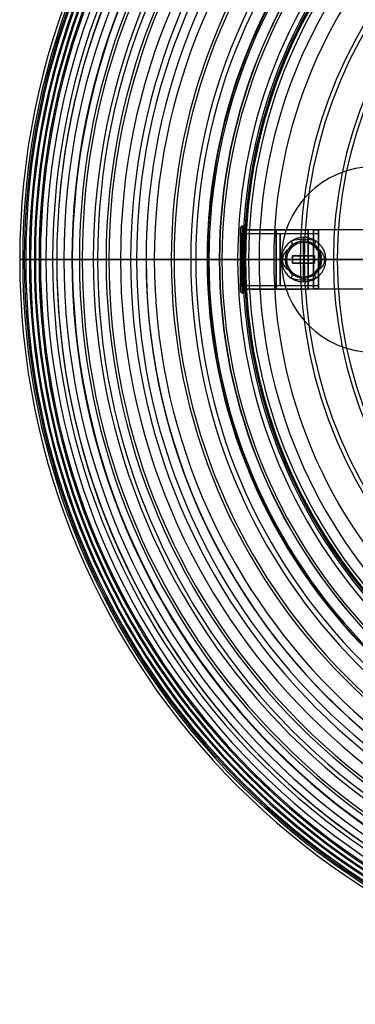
# Model space of a CAD drawing. Header units: millimetres. Extents: x 1243 to 1444, y 1160 to 1364.
# Tile 1 of 239: x 1243 to 1288, y 1162 to 1295. Entities that reach past the tile are written whole.
import ezdxf

# ---------------------------------------------------------------- set-up
doc = ezdxf.new("R2010")
doc.units = ezdxf.units.MM
doc.header["$MEASUREMENT"] = 0
doc.layers.add('Default', color=7, linetype='Continuous', true_color=0x000000)

# ---------------------------------------------------------------- blocks, each defined once
blk = doc.blocks.new('5_5')
at = {"layer": 'Default', "extrusion": (0, 1, 0)}
for centre, radius, start, end in [((-1343.27, 0, 1447.51), 57.98, 180, 0), ((-1343.27, 0, 1447.51), 57.98, 360, 180), ((-1343.27, 0, 1446.27), 57.45, 0, 180), ((-1343.27, 0, 1446.27), 57.45, 180, 0), ((-1343.27, 0, 1445.66), 62.47, 180, 360), ((-1343.27, 0, 1445.66), 62.47, 0, 180), ((-1343.27, 0, 1443.63), 61.9, 0, 180), ((-1343.27, 0, 1443.63), 61.9, 180, 0), ((-1343.27, 0, 1442.46), 66.02, 0, 180), ((-1343.27, 0, 1442.46), 66.02, 180, 0), ((-1343.27, 0, 1440.07), 70.23, 180, 0), ((-1343.27, 0, 1440.8), 66.02, 0, 180), ((-1343.27, 0, 1440.8), 66.02, 180, 0), ((-1343.27, 0, 1437.78), 69.82, 0, 180), ((-1343.27, 0, 1437.78), 69.82, 180, 360), ((-1343.27, 0, 1436.41), 73.36, 180, 0), ((-1343.27, 0, 1436.41), 73.36, 360, 180), ((-1343.27, 0, 1434.59), 73.32, 0, 180), ((-1343.27, 0, 1434.59), 73.32, 180, 0), ((-1343.27, 0, 1433.49), 77.2, 180, 0), ((-1343.27, 0, 1433.49), 77.2, 0, 180), ((-1343.27, 0, 1431.24), 76.52, 0, 180), ((-1343.27, 0, 1431.24), 76.52, 180, 360), ((-1343.27, 0, 1429.43), 79.83, 0, 180), ((-1343.27, 0, 1429.43), 79.83, 180, 0), ((-1343.27, 0, 1427.75), 79.45, 360, 180), ((-1343.27, 0, 1427.75), 79.45, 180, 360), ((-1343.27, 0, 1426.05), 83.22, 180, 0), ((-1343.27, 0, 1426.05), 83.22, 0, 180), ((-1343.27, 0, 1426.05), 83.22, 180, 0), ((-1343.27, 0, 1424.12), 82.11, 0, 180), ((-1343.27, 0, 1424.12), 82.11, 180, 0), ((-1343.27, 0, 1421.67), 85.31, 180, 0), ((-1343.27, 0, 1421.67), 85.31, 0, 180), ((-1343.27, 0, 1420.38), 84.51, 0, 180), ((-1343.27, 0, 1420.38), 84.51, 180, 0), ((-1343.27, 0, 1417.92), 88.23, 360, 180), ((-1343.27, 0, 1417.92), 88.23, 180, 360), ((-1343.27, 0, 1417.92), 88.23, 180, 360), ((-1343.27, 0, 1417.92), 88.23, 0, 180), ((-1343.27, 0, 1416.53), 86.67, 0, 180), ((-1343.27, 0, 1416.53), 86.67, 180, 0), ((-1343.27, 0, 1413.32), 89.76, 0, 180), ((-1343.27, 0, 1413.32), 89.76, 180, 0), ((-1343.27, 0, 1412.6), 88.61, 0, 180), ((-1343.27, 0, 1412.6), 88.61, 180, 0), ((-1343.27, 0, 1409.3), 92.21, 180, 0), ((-1343.27, 0, 1409.3), 92.21, 0, 180), ((-1343.27, 0, 1408.58), 90.33, 0, 180), ((-1343.27, 0, 1408.58), 90.33, 180, 0), ((-1343.27, 0, 1404.59), 93.23, 180, 0), ((-1343.27, 0, 1404.59), 93.23, 0, 180), ((-1343.27, 0, 1404.5), 91.84, 0, 180), ((-1343.27, 0, 1404.5), 91.84, 180, 0), ((-1343.27, 0, 1400.4), 95.26, 0, 131.8139), ((-1343.27, 0, 1400.4), 95.26, 180, 355.4243), ((-1343.27, 0, 1400.4), 95.26, 5.0071, 180), ((-1343.27, 0, 1400.38), 93.16, 0, 180), ((-1343.27, 0, 1400.38), 93.16, 180, 0), ((-1343.27, 0, 1396.22), 94.29, 0, 180), ((-1343.27, 0, 1396.22), 94.29, 180, 0), ((-1343.27, 0, 1395.66), 95.82, 0, 180), ((-1343.27, 0, 1395.66), 95.82, 180, 0), ((-1343.27, 0, 1392.04), 95.26, 0, 180), ((-1343.27, 0, 1392.04), 95.26, 180, 360), ((-1343.27, 0, 1391.35), 97.46, 0, 180), ((-1343.27, 0, 1391.35), 97.46, 180, 0), ((-1343.27, 0, 1386.64), 97.64, 180, 0), ((-1343.27, 0, 1386.64), 97.64, 0, 180), ((-1343.27, 0, 1383.68), 96.73, 0, 180), ((-1343.27, 0, 1383.68), 96.73, 180, 360), ((-1343.27, 0, 1382.27), 98.95, 0, 180), ((-1343.27, 0, 1382.27), 98.95, 180, 360), ((-1343.27, 0, 1382.27), 98.95, 180, 0), ((-1343.27, 0, 1382.27), 98.95, 0, 180), ((-1343.27, 0, 1377.62), 98.8, 0, 180), ((-1343.27, 0, 1377.62), 98.8, 180, 0), ((-1343.27, 0, 1375.42), 97.65, 0, 180), ((-1343.27, 0, 1375.42), 97.65, 180, 0), ((-1343.27, 0, 1373.21), 99.85, 0, 180), ((-1343.27, 0, 1373.21), 99.85, 180, 360), ((-1343.27, 0, 1368.64), 99.44, 180, 0), ((-1343.27, 0, 1368.64), 99.44, 0, 180), ((-1343.27, 0, 1367.38), 98.14, 0, 180), ((-1343.27, 0, 1367.38), 98.14, 180, 0), ((-1343.27, 0, 1359.68), 99.63, 0, 180), ((-1343.27, 0, 1359.68), 99.63, 180, 0), ((-1343.27, 0, 1359.68), 98.28, 360, 180), ((-1343.27, 0, 1359.68), 98.28, 180, 0), ((-1343.27, 0, 1355.18), 100.25, 0, 180), ((-1343.27, 0, 1355.18), 100.25, 180, 0), ((-1343.27, 0, 1350.72), 99.44, 180, 360), ((-1343.27, 0, 1350.72), 99.44, 0, 180), ((-1343.27, 0, 1351.98), 98.14, 0, 180), ((-1343.27, 0, 1351.98), 98.14, 180, 0), ((-1343.27, 0, 1346.16), 99.85, 360, 180), ((-1343.27, 0, 1346.16), 99.85, 180, 360), ((-1343.27, 0, 1346.16), 99.85, 360, 180), ((-1343.27, 0, 1343.94), 97.65, 0, 180), ((-1343.27, 0, 1343.94), 97.65, 180, 360), ((-1343.27, 0, 1341.74), 98.8, 0, 180), ((-1343.27, 0, 1341.74), 98.8, 180, 0), ((-1343.27, 0, 1337.1), 98.95, 180, 0), ((-1343.27, 0, 1337.1), 98.95, 0, 180), ((-1343.27, 0, 1335.69), 96.73, 0, 180), ((-1343.27, 0, 1335.69), 96.73, 180, 0), ((-1343.27, 0, 1332.72), 97.64, 180, 0), ((-1343.27, 0, 1332.72), 97.64, 0, 180), ((-1343.27, 0, 1328.01), 97.46, 180, 360), ((-1343.27, 0, 1328.01), 97.46, 0, 180), ((-1343.27, 0, 1327.33), 95.26, 0, 180), ((-1343.27, 0, 1327.33), 95.26, 180, 0), ((-1343.27, 0, 1323.71), 95.82, 0, 180), ((-1343.27, 0, 1323.71), 95.82, 180, 0), ((-1343.27, 0, 1323.15), 94.29, 0, 180), ((-1343.27, 0, 1323.15), 94.29, 180, 0), ((-1343.27, 0, 1318.97), 95.26, 0, 180), ((-1343.27, 0, 1318.97), 95.26, 180, 0), ((-1343.27, 0, 1318.99), 93.16, 0, 180), ((-1343.27, 0, 1318.99), 93.16, 180, 0), ((-1343.27, 0, 1314.77), 93.23, 180, 360), ((-1343.27, 0, 1314.77), 93.23, 0, 180), ((-1343.27, 0, 1314.86), 91.84, 0, 180), ((-1343.27, 0, 1314.86), 91.84, 180, 0), ((-1343.27, 0, 1310.06), 92.21, 0, 180), ((-1343.27, 0, 1310.06), 92.21, 180, 0), ((-1343.27, 0, 1310.78), 90.33, 360, 180), ((-1343.27, 0, 1310.78), 90.33, 180, 0), ((-1343.27, 0, 1306.04), 89.76, 0, 180), ((-1343.27, 0, 1306.04), 89.76, 180, 0), ((-1343.27, 0, 1306.77), 88.61, 0, 180), ((-1343.27, 0, 1306.77), 88.61, 180, 360), ((-1343.27, 0, 1302.83), 86.67, 0, 180), ((-1343.27, 0, 1302.83), 86.67, 180, 0), ((-1343.27, 0, 1301.44), 88.23, 180, 360), ((-1343.27, 0, 1301.44), 88.23, 360, 180), ((-1343.27, 0, 1301.44), 88.23, 0, 180), ((-1343.27, 0, 1301.44), 88.23, 180, 0), ((-1343.27, 0, 1297.7), 85.31, 180, 360), ((-1343.27, 0, 1297.7), 85.31, 0, 180), ((-1343.27, 0, 1298.98), 84.51, 0, 180), ((-1343.27, 0, 1298.98), 84.51, 180, 0), ((-1343.27, 0, 1295.24), 82.11, 0, 180), ((-1343.27, 0, 1295.24), 82.11, 180, 360), ((-1343.27, 0, 1293.31), 83.22, 180, 0), ((-1343.27, 0, 1293.31), 83.22, 0, 54.7944), ((-1343.27, 0, 1293.31), 83.22, 2.9312, 180), ((-1343.27, 0, 1291.62), 79.45, 0, 180), ((-1343.27, 0, 1291.62), 79.45, 180, 360), ((-1343.27, 0, 1289.93), 79.83, 0, 180), ((-1343.27, 0, 1289.93), 79.83, 180, 0), ((-1343.27, 0, 1288.12), 76.52, 0, 180), ((-1343.27, 0, 1288.12), 76.52, 180, 0), ((-1343.27, 0, 1284.77), 73.32, 0, 180), ((-1343.27, 0, 1284.77), 73.32, 180, 0), ((-1343.27, 0, 1282.95), 73.36, 180, 0), ((-1343.27, 0, 1282.95), 73.36, 360, 180), ((-1343.27, 0, 1281.58), 69.82, 0, 180), ((-1343.27, 0, 1281.58), 69.82, 180, 0), ((-1343.27, 0, 1278.57), 66.02, 0, 180), ((-1343.27, 0, 1278.57), 66.02, 180, 0), ((-1343.27, 0, 1276.9), 66.02, 0, 180), ((-1343.27, 0, 1276.9), 66.02, 180, 0), ((-1343.27, 0, 1275.73), 61.9, 360, 180), ((-1343.27, 0, 1275.73), 61.9, 180, 0), ((-1343.27, 0, 1273.7), 62.47, 0, 180), ((-1343.27, 0, 1273.7), 62.47, 360, 180), ((-1343.27, 0, 1273.7), 62.47, 180, 0), ((-1343.27, 0, 1273.09), 57.45, 0, 180), ((-1343.27, 0, 1273.09), 57.45, 180, 0), ((-1343.27, 0, 1271.85), 57.98, 180, 0), ((-1343.27, 0, 1271.85), 57.98, 0, 180)]:
    blk.add_arc(centre, radius, start, end, dxfattribs=at)
at = {"layer": 'Default', "extrusion": (-1.81988e-15, 1, 7.27954e-15)}
blk.add_arc((-1343.27, 0, 1445.66), 62.47, 0, 180, dxfattribs=at)
at = {"layer": 'Default', "extrusion": (-1.81988e-15, 1, 3.63977e-15)}
blk.add_arc((-1343.27, 0, 1445.66), 62.47, 180, 0, dxfattribs=at)
at = {"layer": 'Default', "extrusion": (-2.00875e-42, 1, 5.3256e-27)}
blk.add_arc((-1343.27, 0, 1440.07), 70.23, 180, 0, dxfattribs=at)
at = {"layer": 'Default', "extrusion": (-4.71643e-30, 1, 9.71226e-15)}
blk.add_arc((-1343.27, 0, 1440.07), 70.23, 0, 180, dxfattribs=at)
at = {"layer": 'Default', "extrusion": (-1.47261e-15, 1, 8.83563e-15)}
blk.add_arc((-1343.27, 0, 1433.49), 77.2, 360, 180, dxfattribs=at)
at = {"layer": 'Default', "extrusion": (-2.94521e-15, 1, -1.17808e-14)}
blk.add_arc((-1343.27, 0, 1433.49), 77.2, 180, 360, dxfattribs=at)
at = {"layer": 'Default', "extrusion": (-2.77598e-43, 1, 6.11406e-28)}
blk.add_arc((-1343.27, 0, 1426.05), 83.22, 180, 360, dxfattribs=at)
at = {"layer": 'Default', "extrusion": (4.96178e-30, 1, -1.09283e-14)}
blk.add_arc((-1343.27, 0, 1426.05), 83.22, 0, 180, dxfattribs=at)
at = {"layer": 'Default', "extrusion": (1.28858e-15, 1, 9.12566e-29)}
blk.add_arc((-1343.27, 0, 1417.92), 88.23, 0, 180, dxfattribs=at)
at = {"layer": 'Default', "extrusion": (-1.28858e-15, 1, 2.57717e-15)}
for centre, end in [((-1343.27, 0, 1417.92), 360), ((-1343.27, 0, 1301.44), 0)]:
    blk.add_arc(centre, 88.23, 180, end, dxfattribs=at)
at = {"layer": 'Default', "extrusion": (-2.46574e-15, 1, 4.93148e-15)}
blk.add_arc((-1343.27, 0, 1409.3), 92.21, 180, 360, dxfattribs=at)
at = {"layer": 'Default', "extrusion": (2.72962e-30, 1, -9.86295e-15)}
blk.add_arc((-1343.27, 0, 1409.3), 92.21, 0, 180, dxfattribs=at)
at = {"layer": 'Default', "extrusion": (-1.66372e-12, 1, -1.19349e-14)}
blk.add_arc((-1343.27, 0, 1400.4), 95.26, 0, 180, dxfattribs=at)
at = {"layer": 'Default', "extrusion": (-1.66492e-12, 1, 9.54792e-15)}
blk.add_arc((-1343.27, 0, 1400.4), 95.26, 180, 360, dxfattribs=at)
at = {"layer": 'Default', "extrusion": (-4.19928e-13, 1, -9.33173e-15)}
blk.add_arc((-1343.27, 0, 1391.35), 97.46, 180, 0, dxfattribs=at)
at = {"layer": 'Default', "extrusion": (-4.17595e-13, 1, 2.33293e-15)}
blk.add_arc((-1343.27, 0, 1391.35), 97.46, 0, 180, dxfattribs=at)
at = {"layer": 'Default', "extrusion": (1.67516e-30, 1, 9.191e-15)}
blk.add_arc((-1343.27, 0, 1382.27), 98.95, 0, 180, dxfattribs=at)
at = {"layer": 'Default', "extrusion": (2.29775e-15, 1, -6.89325e-15)}
blk.add_arc((-1343.27, 0, 1382.27), 98.95, 180, 0, dxfattribs=at)
at = {"layer": 'Default', "extrusion": (-1.29636e-30, 1, -9.10861e-15)}
blk.add_arc((-1343.27, 0, 1373.21), 99.85, 180, 0, dxfattribs=at)
at = {"layer": 'Default', "extrusion": (9.72268e-31, 1, 6.83146e-15)}
blk.add_arc((-1343.27, 0, 1373.21), 99.85, 0, 180, dxfattribs=at)
at = {"layer": 'Default', "extrusion": (2.59579e-43, 1, -3.76125e-28)}
blk.add_arc((-1343.27, 0, 1364.18), 100.25, 0, 180, dxfattribs=at)
at = {"layer": 'Default', "extrusion": (-2.26801e-15, 1, 4.53602e-15)}
blk.add_arc((-1343.27, 0, 1364.18), 100.25, 180, 360, dxfattribs=at)
at = {"layer": 'Default', "extrusion": (-1.03766e-43, 1, 2.4414e-28)}
blk.add_arc((-1343.27, 0, 1355.18), 100.25, 180, 360, dxfattribs=at)
at = {"layer": 'Default', "extrusion": (2.26801e-15, 1, 1.134e-14)}
blk.add_arc((-1343.27, 0, 1355.18), 100.25, 0, 180, dxfattribs=at)
at = {"layer": 'Default', "extrusion": (2.7331e-43, 1, -2.29181e-28)}
blk.add_arc((-1343.27, 0, 1346.16), 99.85, 360, 180, dxfattribs=at)
at = {"layer": 'Default', "extrusion": (-3.41573e-15, 1, -9.10861e-15)}
blk.add_arc((-1343.27, 0, 1346.16), 99.85, 180, 360, dxfattribs=at)
at = {"layer": 'Default', "extrusion": (1.14887e-15, 1, -2.29775e-15)}
for start, end in [(180, 0), (0, 180)]:
    blk.add_arc((-1343.27, 0, 1337.1), 98.95, start, end, dxfattribs=at)
at = {"layer": 'Default', "extrusion": (2.33293e-15, 1, 9.33173e-15)}
blk.add_arc((-1343.27, 0, 1328.01), 97.46, 0, 180, dxfattribs=at)
at = {"layer": 'Default', "extrusion": (2.33293e-15, 1, 6.9988e-15)}
blk.add_arc((-1343.27, 0, 1328.01), 97.46, 180, 0, dxfattribs=at)
at = {"layer": 'Default', "extrusion": (-5.80036e-13, 1, -4.77396e-15)}
blk.add_arc((-1343.27, 0, 1318.97), 95.26, 180, 0, dxfattribs=at)
at = {"layer": 'Default', "extrusion": (-5.80036e-13, 1, -7.16094e-15)}
blk.add_arc((-1343.27, 0, 1318.97), 95.26, 0, 180, dxfattribs=at)
at = {"layer": 'Default', "extrusion": (2.91694e-30, 1, -4.93148e-15)}
blk.add_arc((-1343.27, 0, 1310.06), 92.21, 360, 180, dxfattribs=at)
at = {"layer": 'Default', "extrusion": (1.45847e-30, 1, -2.46574e-15)}
blk.add_arc((-1343.27, 0, 1310.06), 92.21, 180, 360, dxfattribs=at)
at = {"layer": 'Default', "extrusion": (-1.28858e-15, 1, 0)}
blk.add_arc((-1343.27, 0, 1301.44), 88.23, 0, 180, dxfattribs=at)
at = {"layer": 'Default', "extrusion": (-1.92611e-12, 1, 1.36603e-14)}
blk.add_arc((-1343.27, 0, 1293.31), 83.22, 0, 180, dxfattribs=at)
at = {"layer": 'Default', "extrusion": (-1.93021e-12, 1, 2.27873e-27)}
blk.add_arc((-1343.27, 0, 1293.31), 83.22, 180, 0, dxfattribs=at)
at = {"layer": 'Default', "extrusion": (4.41782e-15, 1, -2.94521e-15)}
blk.add_arc((-1343.27, 0, 1285.87), 77.2, 180, 0, dxfattribs=at)
at = {"layer": 'Default', "extrusion": (-4.56396e-44, 1, -2.55356e-27)}
blk.add_arc((-1343.27, 0, 1285.87), 77.2, 0, 180, dxfattribs=at)
at = {"layer": 'Default', "extrusion": (-1.48598e-12, 1, -3.23742e-15)}
blk.add_arc((-1343.27, 0, 1279.29), 70.23, 360, 180, dxfattribs=at)
at = {"layer": 'Default', "extrusion": (-1.48921e-12, 1, 3.23742e-15)}
blk.add_arc((-1343.27, 0, 1279.29), 70.23, 180, 360, dxfattribs=at)
at = {"layer": 'Default', "extrusion": (1.81988e-15, 1, 3.63977e-15)}
blk.add_arc((-1343.27, 0, 1273.7), 62.47, 180, 0, dxfattribs=at)
at = {"layer": 'Default', "extrusion": (1.81988e-15, 1, -7.27954e-15)}
blk.add_arc((-1343.27, 0, 1273.7), 62.47, 0, 180, dxfattribs=at)
at = {"layer": 'Default'}
for points, knots in [([(1294.16, 1269.12), (1292.97, 1269.61), (1290.14, 1270.85), (1285.85, 1273.01), (1281.38, 1275.65), (1277.25, 1278.49), (1273.44, 1281.52), (1269.93, 1284.71), (1266.72, 1288.07), (1263.79, 1291.57), (1261.13, 1295.2), (1258.72, 1298.95), (1256.56, 1302.8), (1254.62, 1306.74), (1252.91, 1310.76), (1251.4, 1314.84), (1250.08, 1318.97), (1248.95, 1323.13), (1247.67, 1328.68), (1246.46, 1335.62), (1245.55, 1343.85), (1245.08, 1351.86), (1244.94, 1359.68), (1245.08, 1367.5), (1245.55, 1375.51), (1246.46, 1383.75), (1247.67, 1390.68), (1248.95, 1396.23), (1250.08, 1400.39), (1251.4, 1404.52), (1252.91, 1408.6), (1254.62, 1412.62), (1256.56, 1416.56), (1258.72, 1420.41), (1261.13, 1424.16), (1263.79, 1427.79), (1266.72, 1431.29), (1269.93, 1434.65), (1273.44, 1437.85), (1277.25, 1440.87), (1281.38, 1443.71), (1285.85, 1446.35), (1290.14, 1448.52), (1292.97, 1449.75), (1294.16, 1450.24)], [-1, -1, -1, -1, -0.982484, -0.958058, -0.934557, -0.91185, -0.889813, -0.86833, -0.847296, -0.826618, -0.806216, -0.786021, -0.765984, -0.746067, -0.726242, -0.706497, -0.686829, -0.667249, -0.647771, -0.609241, -0.571512, -0.534955, -0.500003, -0.465051, -0.428494, -0.390766, -0.352235, -0.332757, -0.313177, -0.29351, -0.273764, -0.25394, -0.234022, -0.213985, -0.193791, -0.173388, -0.15271, -0.131676, -0.110193, -0.088156, -0.065449, -0.041948, -0.017523, 0, 0, 0, 0]), ([(1280.8, 1445.66), (1282.35, 1446.11), (1285.34, 1447.33), (1287.97, 1449.19), (1289.16, 1450.24)], [0, 0, 0, 0, 0.505793, 1, 1, 1, 1]), ([(1280.8, 1445.66), (1279.73, 1444.48), (1277.33, 1442.31), (1274.51, 1440.71), (1273.03, 1440.07)], [0, 0, 0, 0, 0.496599, 1, 1, 1, 1]), ([(1266.06, 1433.49), (1267.44, 1434.33), (1270.02, 1436.28), (1272.12, 1438.75), (1273.03, 1440.07)], [0, 0, 0, 0, 0.500451, 1, 1, 1, 1]), ([(1266.06, 1433.49), (1265.34, 1432.05), (1263.59, 1429.33), (1261.28, 1427.05), (1260.04, 1426.05)], [0, 0, 0, 0, 0.502626, 1, 1, 1, 1]), ([(1255.04, 1417.92), (1256.14, 1419.06), (1258.13, 1421.6), (1259.51, 1424.52), (1260.04, 1426.05)], [0, 0, 0, 0, 0.494641, 1, 1, 1, 1]), ([(1255.04, 1417.92), (1254.7, 1416.34), (1253.7, 1413.28), (1252.01, 1410.54), (1251.05, 1409.3)], [0, 0, 0, 0, 0.507381, 1, 1, 1, 1]), ([(1248.01, 1400.4), (1248.84, 1401.71), (1250.23, 1404.58), (1250.9, 1407.7), (1251.05, 1409.3)], [0, 0, 0, 0, 0.491527, 1, 1, 1, 1]), ([(1248.01, 1400.4), (1248.02, 1398.8), (1247.66, 1395.66), (1246.52, 1392.71), (1245.8, 1391.35)], [0, 0, 0, 0, 0.508564, 1, 1, 1, 1]), ([(1244.31, 1382.27), (1244.93, 1383.66), (1245.84, 1386.65), (1245.94, 1389.78), (1245.8, 1391.35)], [0, 0, 0, 0, 0.492318, 1, 1, 1, 1]), ([(1244.31, 1382.27), (1244.56, 1380.74), (1244.68, 1377.64), (1243.95, 1374.62), (1243.42, 1373.21)], [0, 0, 0, 0, 0.505901, 1, 1, 1, 1]), ([(1243.01, 1364.18), (1243.48, 1365.62), (1244.05, 1368.65), (1243.75, 1371.71), (1243.42, 1373.21)], [0, 0, 0, 0, 0.496692, 1, 1, 1, 1]), ([(1243.42, 1346.16), (1243.75, 1347.65), (1244.05, 1350.71), (1243.48, 1353.74), (1243.01, 1355.18)], [0, 0, 0, 0, 0.503308, 1, 1, 1, 1]), ([(1243.42, 1346.16), (1243.95, 1344.74), (1244.68, 1341.72), (1244.56, 1338.62), (1244.31, 1337.1)], [0, 0, 0, 0, 0.494099, 1, 1, 1, 1]), ([(1245.8, 1328.01), (1245.94, 1329.58), (1245.84, 1332.71), (1244.93, 1335.7), (1244.31, 1337.1)], [0, 0, 0, 0, 0.507682, 1, 1, 1, 1]), ([(1245.8, 1328.01), (1246.52, 1326.65), (1247.66, 1323.7), (1248.02, 1320.56), (1248.01, 1318.97)], [0, 0, 0, 0, 0.491436, 1, 1, 1, 1]), ([(1251.05, 1310.06), (1250.9, 1311.66), (1250.23, 1314.78), (1248.84, 1317.65), (1248.01, 1318.97)], [0, 0, 0, 0, 0.508472, 1, 1, 1, 1]), ([(1251.05, 1310.06), (1252.01, 1308.82), (1253.7, 1306.08), (1254.7, 1303.02), (1255.04, 1301.44)], [0, 0, 0, 0, 0.492619, 1, 1, 1, 1]), ([(1260.04, 1293.31), (1259.51, 1294.84), (1258.13, 1297.76), (1256.14, 1300.3), (1255.04, 1301.44)], [0, 0, 0, 0, 0.505359, 1, 1, 1, 1]), ([(1260.04, 1293.31), (1261.28, 1292.31), (1263.59, 1290.03), (1265.34, 1287.31), (1266.06, 1285.87)], [0, 0, 0, 0, 0.497374, 1, 1, 1, 1]), ([(1273.03, 1279.29), (1272.12, 1280.61), (1270.02, 1283.08), (1267.44, 1285.03), (1266.06, 1285.87)], [0, 0, 0, 0, 0.499549, 1, 1, 1, 1]), ([(1273.03, 1279.29), (1274.51, 1278.65), (1277.33, 1277.06), (1279.73, 1274.88), (1280.8, 1273.7)], [0, 0, 0, 0, 0.503401, 1, 1, 1, 1]), ([(1289.16, 1269.12), (1287.97, 1270.17), (1285.34, 1272.03), (1282.35, 1273.25), (1280.8, 1273.7)], [0, 0, 0, 0, 0.494207, 1, 1, 1, 1])]:
    blk.add_open_spline(points, degree=3, knots=knots, dxfattribs=at)
blk.add_open_spline([(1243.01, 1364.18), (1243.42, 1362.72), (1243.86, 1359.68), (1243.42, 1356.64), (1243.01, 1355.18)], degree=3, dxfattribs=at)
blk = doc.blocks.new('5_12')
at = {"layer": 'Default'}
for p, q in [((195.7, 1073.66), (195.7, 1074.16)), ((196.2, 1073.91), (196.2, 1074.16)), ((204.83, 1073.91, 0), (196.2, 1073.91)), ((206.2, 1073.81, 0), (204.83, 1073.91, 0)), ((206.2, 1073.81), (204.83, 1073.91)), ((206.2, 1073.41), (206.2, 1073.81)), ((195.95, 1073.41), (206.2, 1073.41)), ((195.7, 1069.91, -4.25), (195.7, 1069.91, -3.75)), ((195.7, 1069.91, 3.75), (195.7, 1069.91, 4.25)), ((195.95, 1069.91, -3.5), (206.2, 1069.91, -3.5)), ((195.95, 1069.91, 3.5), (206.2, 1069.91, 3.5)), ((196.2, 1069.91, 4), (204.83, 1069.91, 4)), ((196.2, 1069.91, 4.25), (196.2, 1069.91, 4)), ((196.2, 1069.91, -4), (196.2, 1069.91, -4.25)), ((196.2, 1069.91, -4), (204.83, 1069.91, -4)), ((206.2, 1069.91, 3.9), (204.83, 1069.91, 4)), ((206.2, 1069.91, -3.9), (204.83, 1069.91, -4)), ((206.2, 1069.91, 3.9), (206.2, 1069.91, 3.5)), ((206.2, 1069.91, -3.5), (206.2, 1069.91, -3.9)), ((195.7, 1065.66), (195.7, 1066.16)), ((206.2, 1066.41, 0), (195.95, 1066.41, 0)), ((195.95, 1066.41), (206.2, 1066.41)), ((196.2, 1065.91, 0), (204.83, 1065.91, 0)), ((196.2, 1065.66), (196.2, 1065.91)), ((196.2, 1065.91), (204.83, 1065.91)), ((204.83, 1065.91, 0), (206.2, 1066.02)), ((206.2, 1066.02), (206.2, 1066.41))]:
    blk.add_line(p, q, dxfattribs=at)
for centre, start, end in [((195.95, 1074.16), 90, 180), ((195.95, 1073.66), 180, 225), ((195.95, 1074.16), 0, 90), ((195.95, 1073.66), 225, 270), ((195.95, 1066.16), 135, 180), ((195.95, 1066.16), 90, 135), ((195.95, 1065.66), 180, 270), ((195.95, 1065.66), 270, 0)]:
    blk.add_arc(centre, 0.25, start, end, dxfattribs=at)
at = {"layer": 'Default', "extrusion": (1, 0, 0)}
for centre, radius, start, end in [((1069.91, 0, 195.7), 4.25, 270, 90), ((1069.91, 0, 195.7), 3.75, 270, 90), ((1069.91, 0, 195.95), 4.5, 270, 90), ((1069.91, 0, 196.2), 4.25, 270, 90), ((1069.91, 0, 196.2), 4, 360, 90), ((1069.91, 0, 196.2), 4, 270, 360), ((1069.91, 0, 200.52), 4, 0, 180), ((1069.91, 0, 200.52), 4, 180, 0), ((1069.91, 0, 205.52), 3.95, 0, 180), ((1069.91, 0, 205.52), 3.95, 180, 0), ((1069.91, 0, 195.77), 3.57, 270, 90), ((1069.91, 0, 195.95), 3.5, 270, 0), ((1069.91, 0, 195.95), 3.5, 0, 90), ((1069.91, 0, 201.07), 3.5, 180, 0), ((1069.91, 0, 201.07), 3.5, 0, 180), ((1069.91, 0, 195.7), 4.25, 90, 270), ((1069.91, 0, 195.7), 3.75, 90, 270), ((1069.91, 0, 195.77), 3.57, 90, 270), ((1069.91, 0, 195.95), 4.5, 90, 270), ((1069.91, 0, 195.95), 3.5, 180, 270), ((1069.91, 0, 195.95), 3.5, 90, 180), ((1069.91, 0, 196.2), 4.25, 90, 270)]:
    blk.add_arc(centre, radius, start, end, dxfattribs=at)
at = {"layer": 'Default', "extrusion": (1, -1.42109e-14, -2.84217e-14)}
blk.add_arc((1069.91, 0, 204.83), 4, 0, 90, dxfattribs=at)
at = {"layer": 'Default', "extrusion": (1, -1.42109e-14, 2.13163e-14)}
blk.add_arc((1069.91, 0, 204.83), 4, 270, 0, dxfattribs=at)
at = {"layer": 'Default', "extrusion": (1, 2.67591e-08, 1.33795e-07)}
blk.add_arc((1069.91, 0, 206.2), 3.9, 0, 90, dxfattribs=at)
at = {"layer": 'Default', "extrusion": (1, 3.2482e-14, -4.87229e-14)}
blk.add_arc((1069.91, 0, 206.2), 3.5, 270, 360, dxfattribs=at)
at = {"layer": 'Default', "extrusion": (1, 3.2482e-14, 4.87229e-14)}
blk.add_arc((1069.91, 0, 206.2), 3.5, 360, 90, dxfattribs=at)
at = {"layer": 'Default', "extrusion": (0, 1, 0)}
for centre, start, end in [((-195.95, 4.25, 1069.91), 0, 90), ((-195.95, -4.25, 1069.91), 270, 0), ((-195.95, 3.75, 1069.91), 315, 0), ((-195.95, -3.75, 1069.91), 0, 45), ((-195.95, 4.25, 1069.91), 0, 90), ((-195.95, -4.25, 1069.91), 270, 0), ((-195.95, 3.75, 1069.91), 270, 315), ((-195.95, -3.75, 1069.91), 45, 90), ((-195.95, 4.25, 1069.91), 90, 180), ((-195.95, -4.25, 1069.91), 180, 270)]:
    blk.add_arc(centre, 0.25, start, end, dxfattribs=at)
at = {"layer": 'Default', "extrusion": (1, -1.14041e-22, -7.10543e-15)}
blk.add_arc((1069.91, 0, 204.83), 4, 90, 180, dxfattribs=at)
at = {"layer": 'Default', "extrusion": (1, 1.14041e-22, 7.10543e-15)}
blk.add_arc((1069.91, 0, 204.83), 4, 180, 270, dxfattribs=at)
at = {"layer": 'Default'}
for points, weights, knots in [([(206.2, 1069.91, -3.9), (206.2, 1071.53, -3.9), (206.2, 1072.67, -2.76), (206.2, 1073.81, -1.61), (206.2, 1073.81, 0)], [1, 0.923879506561, 1, 0.923879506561, 1], [0, 0, 0, 3.060527, 3.060527, 6.121055, 6.121055, 6.121055]), ([(196.2, 1069.91, -4), (196.2, 1068.26, -4), (196.2, 1067.08, -2.83), (196.2, 1065.91, -1.66), (196.2, 1065.91, 0)], [1, 0.923879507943, 1, 0.923879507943, 1], [0, 0, 0, 3.141593, 3.141593, 6.283186, 6.283186, 6.283186]), ([(206.2, 1069.91, -3.5), (206.2, 1068.46, -3.5), (206.2, 1067.44, -2.47), (206.2, 1066.41, -1.45), (206.2, 1066.41, 0)], [1, 0.923879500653, 1, 0.923879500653, 1], [0, 0, 0, 2.748894, 2.748894, 5.497788, 5.497788, 5.497788])]:
    blk.add_rational_spline(points, weights, degree=2, knots=knots, dxfattribs=at)
for points, weights in [([(196.2, 1069.91, 4), (196.2, 1065.91, 4), (196.2, 1065.91, 0)], [1, 0.707106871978, 1]), ([(206.2, 1066.02), (206.2, 1066.02, -3.9), (206.2, 1069.91, -3.9)], [1, 0.707106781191, 1]), ([(206.2, 1069.91, 3.9), (206.2, 1066.02, 3.9), (206.2, 1066.02)], [1, 0.707106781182, 1]), ([(206.2, 1066.41, 0), (206.2, 1066.41, 3.5), (206.2, 1069.91, 3.5)], [1, 0.707106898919, 1])]:
    blk.add_rational_spline(points, weights, degree=2, dxfattribs=at)
blk = doc.blocks.new('5_13')
at = {"layer": 'Default'}
for p, q in [((1278.27, 1071.79), (1278.97, 1072.29)), ((1278.97, 1071.29), (1278.27, 1071.79)), ((1278.27, 1070.79), (1278.97, 1071.29)), ((1278.97, 1072.29), (1283.57, 1072.29)), ((1281.27, 1072.29, -2.3), (1281.27, 1071.79, -3)), ((1281.27, 1072.29, -2.3), (1281.27, 1072.29, 2.3)), ((1281.27, 1072.29, 2.3), (1281.27, 1071.79, 3)), ((1281.27, 1071.29, -2.3), (1281.27, 1071.79, -3)), ((1281.27, 1071.29, 2.3), (1281.27, 1071.79, 3)), ((1281.27, 1071.29, -2.3), (1281.27, 1070.79, -3)), ((1281.27, 1071.29, 2.3), (1281.27, 1070.79, 3)), ((1283.57, 1072.29), (1284.27, 1071.79)), ((1284.27, 1071.79), (1283.57, 1071.29)), ((1283.57, 1071.29), (1284.27, 1070.79)), ((1278.97, 1070.29), (1278.27, 1070.79)), ((1278.27, 1069.79), (1278.97, 1070.29)), ((1278.97, 1069.29), (1278.27, 1069.79)), ((1281.27, 1070.29, -2.3), (1281.27, 1070.79, -3)), ((1281.27, 1070.29, 2.3), (1281.27, 1070.79, 3)), ((1281.27, 1070.29, -2.3), (1281.27, 1069.79, -3)), ((1281.27, 1070.29, 2.3), (1281.27, 1069.79, 3)), ((1281.27, 1069.29, -2.3), (1281.27, 1069.79, -3)), ((1281.27, 1069.29, 2.3), (1281.27, 1069.79, 3)), ((1284.27, 1070.79), (1283.57, 1070.29)), ((1283.57, 1070.29), (1284.27, 1069.79)), ((1284.27, 1069.79), (1283.57, 1069.29)), ((1278.27, 1068.79), (1278.97, 1069.29)), ((1278.97, 1068.29), (1278.27, 1068.79)), ((1279.77, 1066.29), (1279.77, 1068.48)), ((1279.77, 1068.48), (1282.76, 1068.48)), ((1281.27, 1069.29, -2.3), (1281.27, 1068.79, -3)), ((1281.27, 1069.29, 2.3), (1281.27, 1068.79, 3)), ((1281.27, 1068.29, -2.3), (1281.27, 1068.79, -3)), ((1281.27, 1068.29, 2.3), (1281.27, 1068.79, 3)), ((1281.27, 1066.29, 0.5), (1281.27, 1068.48, 0.5)), ((1281.27, 1068.48, -0.5), (1281.27, 1068.48, 0.5)), ((1281.27, 1066.29, -0.5), (1281.27, 1068.48, -0.5)), ((1282.76, 1066.29), (1282.76, 1068.48)), ((1283.57, 1069.29), (1284.27, 1068.79)), ((1284.27, 1068.79), (1283.57, 1068.29)), ((1278.27, 1067.79), (1278.97, 1068.29)), ((1278.97, 1067.29), (1278.27, 1067.79)), ((1278.27, 1066.79), (1278.97, 1067.29)), ((1279.77, 1067.39, -0.5), (1279.77, 1067.39, 0.5)), ((1279.77, 1067.39, 0.5), (1282.76, 1067.39, 0.5)), ((1279.77, 1067.39, -0.5), (1282.76, 1067.39, -0.5)), ((1281.27, 1068.29, -2.3), (1281.27, 1067.79, -3)), ((1281.27, 1068.29, 2.3), (1281.27, 1067.79, 3)), ((1281.27, 1067.29, -2.3), (1281.27, 1067.79, -3)), ((1281.27, 1067.29, 2.3), (1281.27, 1067.79, 3)), ((1281.27, 1067.29, -2.3), (1281.27, 1066.79, -3)), ((1281.27, 1067.29, 2.3), (1281.27, 1066.79, 3)), ((1282.76, 1067.39, 0.5), (1282.76, 1067.39, -0.5)), ((1283.57, 1068.29), (1284.27, 1067.79)), ((1284.27, 1067.79), (1283.57, 1067.29)), ((1283.57, 1067.29), (1284.27, 1066.79)), ((1278.97, 1066.29), (1278.27, 1066.79)), ((1278.97, 1066.29), (1279.77, 1066.29)), ((1281.27, 1066.29, -2.3), (1281.27, 1066.79, -3)), ((1281.27, 1066.29, 2.3), (1281.27, 1066.79, 3)), ((1281.27, 1066.29, 2.3), (1281.27, 1066.29, 0.5)), ((1281.27, 1066.29, -0.5), (1281.27, 1066.29, -2.3)), ((1282.76, 1066.29), (1283.57, 1066.29)), ((1284.27, 1066.79), (1283.57, 1066.29))]:
    blk.add_line(p, q, dxfattribs=at)
at = {"layer": 'Default', "extrusion": (0, 1, 0)}
for centre, radius, start, end in [((-1281.27, 0, 1071.79), 3, 180, 0), ((-1281.27, 0, 1071.79), 3, 0, 180), ((-1281.27, 0, 1072.29), 2.3, 180, 0), ((-1281.27, 0, 1072.29), 2.3, 0, 180), ((-1281.27, 0, 1071.29), 2.3, 180, 0), ((-1281.27, 0, 1071.29), 2.3, 0, 180), ((-1281.27, 0, 1070.29), 2.3, 180, 0), ((-1281.27, 0, 1070.29), 2.3, 0, 180), ((-1281.27, 0, 1068.79), 3, 180, 0), ((-1281.27, 0, 1068.79), 3, 0, 180), ((-1281.27, 0, 1069.29), 2.3, 180, 0), ((-1281.27, 0, 1069.29), 2.3, 0, 180), ((-1281.27, 0, 1067.79), 3, 180, 0), ((-1281.27, 0, 1067.79), 3, 0, 180), ((-1281.27, 0, 1068.29), 2.3, 180, 0), ((-1281.27, 0, 1068.29), 2.3, 0, 180), ((-1281.27, 0, 1067.29), 2.3, 180, 0), ((-1281.27, 0, 1067.29), 2.3, 0, 180), ((-1281.27, 0, 1066.79), 3, 180, 0), ((-1281.27, 0, 1066.79), 3, 0, 180), ((-1281.27, 0, 1066.29), 2.3, 180, 0), ((-1281.27, 0, 1066.29), 2.3, 0, 180)]:
    blk.add_arc(centre, radius, start, end, dxfattribs=at)
at = {"layer": 'Default', "extrusion": (3.78956e-14, 1, 0)}
for centre in [(-1281.27, 0, 1070.79), (-1281.27, 0, 1069.79)]:
    blk.add_arc(centre, 3, 180, 0, dxfattribs=at)
at = {"layer": 'Default', "extrusion": (-3.78956e-14, 1, 0)}
for centre in [(-1281.27, 0, 1070.79), (-1281.27, 0, 1069.79)]:
    blk.add_arc(centre, 3, 0, 180, dxfattribs=at)
at = {"layer": 'Default'}
for points in [[(1279.77, 1066.29, 0.5), (1279.77, 1067.39, 0.5), (1279.77, 1068.48, 0.5)], [(1279.77, 1068.48, 0.5), (1279.77, 1068.48), (1279.77, 1068.48, -0.5)], [(1279.77, 1068.48, -0.5), (1279.77, 1067.39, -0.5), (1279.77, 1066.29, -0.5)], [(1282.76, 1068.48, 0.5), (1281.27, 1068.48, 0.5), (1279.77, 1068.48, 0.5)], [(1282.76, 1068.48, -0.5), (1281.27, 1068.48, -0.5), (1279.77, 1068.48, -0.5)], [(1282.76, 1066.29, -0.5), (1282.76, 1067.39, -0.5), (1282.76, 1068.48, -0.5)], [(1282.76, 1068.48, -0.5), (1282.76, 1068.48), (1282.76, 1068.48, 0.5)], [(1282.76, 1068.48, 0.5), (1282.76, 1067.39, 0.5), (1282.76, 1066.29, 0.5)], [(1279.77, 1066.29, -0.5), (1279.77, 1066.29), (1279.77, 1066.29, 0.5)], [(1282.76, 1066.29, -0.5), (1281.27, 1066.29, -0.5), (1279.77, 1066.29, -0.5)], [(1279.77, 1066.29, 0.5), (1281.27, 1066.29, 0.5), (1282.76, 1066.29, 0.5)], [(1282.76, 1066.29, 0.5), (1282.76, 1066.29), (1282.76, 1066.29, -0.5)]]:
    blk.add_open_spline(points, degree=2, dxfattribs=at)
blk = doc.blocks.new('5_14')
at = {"layer": 'Default'}
for p, q in [((1273.2, 1060.41), (1273.2, 1062.41)), ((1273.2, 1062.41), (1298.2, 1062.41)), ((1285.7, 1062.41, -12.5), (1285.7, 1062.41, 12.5)), ((1285.7, 1062.41, -12.5), (1285.7, 1060.41, -12.5)), ((1285.7, 1062.41, 12.5), (1285.7, 1060.41, 12.5)), ((1298.2, 1062.41), (1298.2, 1060.41)), ((1273.2, 1060.41), (1298.2, 1060.41)), ((1285.7, 1060.41, 12.5), (1285.7, 1060.41, -12.5))]:
    blk.add_line(p, q, dxfattribs=at)
at = {"layer": 'Default', "extrusion": (0, 1, 0)}
for centre, start, end in [((-1285.7, 0, 1062.41), 180, 0), ((-1285.7, 0, 1062.41), 0, 180), ((-1285.7, 0, 1061.41), 180, 0), ((-1285.7, 0, 1061.41), 0, 180), ((-1285.7, 0, 1060.41), 180, 0), ((-1285.7, 0, 1060.41), 0, 180)]:
    blk.add_arc(centre, 12.5, start, end, dxfattribs=at)
blk = doc.blocks.new('5_24')
at = {"layer": 'Default'}
for p, q in [((1268.27, 1081.03), (1268.27, 1079.53)), ((1268.52, 1081.28), (1337.27, 1081.28)), ((1268.52, 1079.28), (1270.27, 1079.28)), ((1272.86, 1077.78), (1316.27, 1077.78)), ((1313.53, 1073.78, -4), (1273.38, 1073.78, -4)), ((1313.53, 1073.78, 4), (1273.38, 1073.78, 4)), ((1273.27, 1069.78), (1273.27, 1068.28)), ((1278.44, 1069.78), (1273.27, 1069.78)), ((1278.27, 1069.66), (1278.44, 1069.78)), ((1281.27, 1070.86, -2.72), (1281.27, 1070.66, -3)), ((1281.27, 1070.86, 2.72), (1281.27, 1070.66, 3)), ((1281.27, 1070.16, -2.3), (1281.27, 1070.66, -3)), ((1281.27, 1070.16, 2.3), (1281.27, 1070.66, 3)), ((1281.27, 1070.16, -2.3), (1281.27, 1069.66, -3)), ((1281.27, 1070.16, 2.3), (1281.27, 1069.66, 3)), ((1313.27, 1069.78), (1284.09, 1069.78)), ((1284.09, 1069.78), (1284.27, 1069.66)), ((1278.97, 1069.16), (1278.27, 1069.66)), ((1278.27, 1068.66), (1278.97, 1069.16)), ((1278.97, 1068.16), (1278.27, 1068.66)), ((1281.27, 1069.16, -2.3), (1281.27, 1069.66, -3)), ((1281.27, 1069.16, 2.3), (1281.27, 1069.66, 3)), ((1281.27, 1069.16, -2.3), (1281.27, 1068.66, -3)), ((1281.27, 1069.16, 2.3), (1281.27, 1068.66, 3)), ((1281.27, 1068.16, -2.3), (1281.27, 1068.66, -3)), ((1281.27, 1068.16, 2.3), (1281.27, 1068.66, 3)), ((1284.27, 1069.66), (1283.57, 1069.16)), ((1283.57, 1069.16), (1284.27, 1068.66)), ((1284.27, 1068.66), (1283.57, 1068.16)), ((1278.27, 1067.66), (1278.97, 1068.16)), ((1278.97, 1067.16), (1278.27, 1067.66)), ((1278.27, 1066.66), (1278.97, 1067.16)), ((1281.27, 1068.16, -2.3), (1281.27, 1067.66, -3)), ((1281.27, 1068.16, 2.3), (1281.27, 1067.66, 3)), ((1281.27, 1067.16, -2.3), (1281.27, 1067.66, -3)), ((1281.27, 1067.16, 2.3), (1281.27, 1067.66, 3)), ((1281.27, 1067.16, -2.3), (1281.27, 1066.66, -3)), ((1281.27, 1067.16, 2.3), (1281.27, 1066.66, 3)), ((1283.57, 1068.16), (1284.27, 1067.66)), ((1284.27, 1067.66), (1283.57, 1067.16)), ((1283.57, 1067.16), (1284.27, 1066.66)), ((1275.27, 1066.28), (1278.79, 1066.28)), ((1278.27, 1066.66), (1278.79, 1066.28)), ((1281.27, 1066.28, 2.48), (1281.27, 1066.66, 3)), ((1281.27, 1066.28, -2.48), (1281.27, 1066.66, -3)), ((1283.74, 1066.28), (1284.27, 1066.66)), ((1283.74, 1066.28), (1311.27, 1066.28))]:
    blk.add_line(p, q, dxfattribs=at)
for centre, radius, start, end in [((1268.52, 1081.03), 0.25, 135, 180), ((1268.52, 1081.03), 0.25, 90, 135), ((1268.52, 1079.53), 0.25, 180, 225), ((1268.52, 1079.53), 0.25, 225, 270), ((1270.27, 1076.28), 3, 45, 90), ((1270.27, 1076.28), 3, 29.9799, 45), ((1275.27, 1068.28), 2, 180, 225), ((1275.27, 1068.28), 2, 225, 270)]:
    blk.add_arc(centre, radius, start, end, dxfattribs=at)
at = {"layer": 'Default', "extrusion": (0, 1, 0)}
for centre, radius, start, end in [((-1343.27, 0, 1081.03), 75, 0, 90), ((-1343.27, 0, 1081.03), 75, 270, 0), ((-1343.27, 0, 1080.28), 75, 0, 180), ((-1343.27, 0, 1080.28), 75, 180, 0), ((-1343.27, 0, 1081.21), 74.93, 270, 90), ((-1343.27, 0, 1081.28), 74.75, 270, 0), ((-1343.27, 0, 1081.28), 74.75, 0, 90), ((-1343.27, 0, 1081.28), 74.75, 0, 90), ((-1343.27, 0, 1079.53), 75, 0, 90), ((-1343.27, 0, 1079.53), 75, 270, 0), ((-1343.27, 0, 1079.36), 74.93, 270, 90), ((-1343.27, 0, 1079.28), 74.75, 0, 90), ((-1343.27, 0, 1079.28), 74.75, 270, 0), ((-1343.27, 0, 1079.28), 74.75, 0, 90), ((-1343.27, 0, 1079.28), 73, 270, 0), ((-1343.27, 0, 1079.28), 73, 0, 90), ((-1343.27, 0, 1079.28), 73, 270, 0), ((-1343.27, 0, 1076.28), 70, 2.5566, 90), ((-1343.27, 0, 1076.28), 70, 270, 357.4434), ((-1343.27, 0, 1072.28), 70, 3.0369, 180), ((-1343.27, 0, 1072.28), 70, 180, 356.9634), ((-1281.27, 0, 1069.66), 3, 180, 0), ((-1281.27, 0, 1069.66), 3, 0, 180), ((-1281.27, 0, 1068.66), 3, 180, 0), ((-1281.27, 0, 1068.66), 3, 0, 180), ((-1281.27, 0, 1069.16), 2.3, 180, 0), ((-1281.27, 0, 1069.16), 2.3, 0, 180), ((-1281.27, 0, 1067.66), 3, 180, 0), ((-1281.27, 0, 1067.66), 3, 0, 180), ((-1281.27, 0, 1068.16), 2.3, 180, 0), ((-1281.27, 0, 1068.16), 2.3, 0, 180), ((-1281.27, 0, 1067.16), 2.3, 180, 0), ((-1281.27, 0, 1067.16), 2.3, 0, 180), ((-1343.27, 0, 1066.87), 69.41, 270, 90), ((-1343.27, 0, 1066.28), 68, 0, 90), ((-1343.27, 0, 1066.28), 68, 270, 0), ((-1343.27, 0, 1066.28), 68, 0, 90)]:
    blk.add_arc(centre, radius, start, end, dxfattribs=at)
at = {"layer": 'Default', "extrusion": (3.20793e-15, 1, 0)}
blk.add_arc((-1343.27, 0, 1078.41), 70.88, 270, 90, dxfattribs=at)
at = {"layer": 'Default', "extrusion": (-6.83129e-14, 1, -1.4817e-10)}
blk.add_arc((-1281.27, 0, 1070.66), 3, 236.3075, 303.6925, dxfattribs=at)
at = {"layer": 'Default', "extrusion": (-3.71769e-24, 1, 1.48211e-10)}
blk.add_arc((-1281.27, 0, 1070.66), 3, 56.3075, 123.6925, dxfattribs=at)
at = {"layer": 'Default', "extrusion": (-1.4541e-24, 1, -1.26949e-10)}
blk.add_arc((-1281.27, 0, 1070.16), 2.3, 227.2745, 312.7255, dxfattribs=at)
at = {"layer": 'Default', "extrusion": (-1.45704e-13, 1, 1.26783e-10)}
blk.add_arc((-1281.27, 0, 1070.16), 2.3, 47.2745, 132.7255, dxfattribs=at)
at = {"layer": 'Default', "extrusion": (1.94892e-14, 1, -1.94892e-14)}
blk.add_arc((-1343.27, 0, 1068.28), 70, 0, 90, dxfattribs=at)
at = {"layer": 'Default', "extrusion": (-6.49639e-15, 1, -6.49639e-15)}
blk.add_arc((-1343.27, 0, 1068.28), 70, 270, 0, dxfattribs=at)
at = {"layer": 'Default', "extrusion": (-3.78956e-14, 1, 0)}
blk.add_arc((-1281.27, 0, 1066.66), 3, 0, 180, dxfattribs=at)
at = {"layer": 'Default', "extrusion": (3.78956e-14, 1, 0)}
blk.add_arc((-1281.27, 0, 1066.66), 3, 180, 0, dxfattribs=at)
at = {"layer": 'Default', "extrusion": (3.27369e-42, 1, 8.17569e-26)}
blk.add_arc((-1281.27, 0, 1066.28), 2.48, 0, 180, dxfattribs=at)
at = {"layer": 'Default', "extrusion": (1.68166e-42, 1, 7.94176e-26)}
blk.add_arc((-1281.27, 0, 1066.28), 2.48, 180, 0, dxfattribs=at)
at = {"layer": 'Default'}
for points, knots in [([(1272.86, 1077.78), (1272.86, 1077.78, 0.59), (1272.96, 1077.65, 1.19), (1273.19, 1077.14, 2.27), (1273.32, 1076.75, 2.75), (1273.34, 1076.28, 3.12)], [-1, -1, -1, -1, -0.500809, -0.500809, 0, 0, 0, 0]), ([(1273.34, 1076.28, -3.12), (1273.32, 1076.75, -2.75), (1273.19, 1077.14, -2.27), (1272.96, 1077.65, -1.19), (1272.86, 1077.78, -0.59), (1272.86, 1077.78)], [-1, -1, -1, -1, -0.499189, -0.499189, 0, 0, 0, 0]), ([(1273.27, 1069.78), (1273.27, 1069.78, -0.75), (1273.28, 1070, -1.5), (1273.32, 1070.8, -2.76), (1273.34, 1071.37, -3.28), (1273.38, 1072.73, -3.93), (1273.38, 1073.5, -4.06), (1273.37, 1074.98, -3.89), (1273.36, 1075.7, -3.59), (1273.34, 1076.28, -3.12)], [-1, -1, -1, -1, -0.751584, -0.751584, -0.502675, -0.502675, -0.251463, -0.251463, 0, 0, 0, 0]), ([(1273.34, 1076.28, 3.12), (1273.36, 1075.7, 3.59), (1273.37, 1074.98, 3.89), (1273.38, 1073.5, 4.06), (1273.38, 1072.73, 3.93), (1273.34, 1071.37, 3.28), (1273.32, 1070.8, 2.76), (1273.28, 1070, 1.5), (1273.27, 1069.78, 0.75), (1273.27, 1069.78)], [-1, -1, -1, -1, -0.748535, -0.748535, -0.497324, -0.497324, -0.248392, -0.248392, 0, 0, 0, 0]), ([(1279.71, 1070.16, -1.69), (1279.48, 1070.11, -1.58), (1279.25, 1070.05, -1.45), (1278.91, 1069.94, -1.13), (1278.8, 1069.91, -1), (1278.64, 1069.85, -0.75), (1278.59, 1069.84, -0.66), (1278.49, 1069.8, -0.39), (1278.44, 1069.78, -0.29), (1278.44, 1069.78)], [-1, -1, -1, -1, -0.499776, -0.499776, -0.251453, -0.251453, -0.12693, -0.12693, 0, 0, 0, 0]), ([(1279.71, 1070.16, 1.69), (1279.48, 1070.11, 1.58), (1279.25, 1070.05, 1.45), (1278.91, 1069.94, 1.13), (1278.8, 1069.91, 1), (1278.64, 1069.85, 0.75), (1278.59, 1069.84, 0.66), (1278.49, 1069.8, 0.39), (1278.44, 1069.78, 0.28), (1278.44, 1069.78)], [0, 0, 0, 0, 0.50035, 0.50035, 0.748666, 0.748666, 0.87319, 0.87319, 1, 1, 1, 1]), ([(1282.93, 1070.66, -2.5), (1282.37, 1070.79, -2.65), (1281.82, 1070.86, -2.73), (1280.71, 1070.86, -2.73), (1280.16, 1070.79, -2.65), (1279.6, 1070.66, -2.5)], [-1, -1, -1, -1, -0.500001, -0.500001, 0, 0, 0, 0]), ([(1279.6, 1070.66, 2.5), (1280.16, 1070.79, 2.65), (1280.71, 1070.86, 2.73), (1281.82, 1070.86, 2.73), (1282.37, 1070.79, 2.65), (1282.93, 1070.66, 2.5)], [-1, -1, -1, -1, -0.500001, -0.500001, 0, 0, 0, 0]), ([(1284.09, 1069.78), (1284.09, 1069.78, -0.29), (1284.04, 1069.8, -0.39), (1283.94, 1069.84, -0.66), (1283.89, 1069.85, -0.75), (1283.73, 1069.91, -1), (1283.62, 1069.94, -1.13), (1283.28, 1070.05, -1.45), (1283.06, 1070.11, -1.58), (1282.83, 1070.16, -1.69)], [-1, -1, -1, -1, -0.873059, -0.873059, -0.748563, -0.748563, -0.500209, -0.500209, 0, 0, 0, 0]), ([(1284.09, 1069.78), (1284.09, 1069.78, 0.29), (1284.04, 1069.8, 0.39), (1283.94, 1069.84, 0.66), (1283.89, 1069.85, 0.75), (1283.73, 1069.91, 1), (1283.62, 1069.94, 1.13), (1283.28, 1070.05, 1.45), (1283.06, 1070.11, 1.58), (1282.83, 1070.16, 1.69)], [0, 0, 0, 0, 0.126857, 0.126857, 0.251395, 0.251395, 0.499703, 0.499703, 1, 1, 1, 1])]:
    blk.add_open_spline(points, degree=3, knots=knots, dxfattribs=at)
for points in [[(1279.6, 1070.66, -2.5), (1279.71, 1070.49, -2.28), (1279.75, 1070.32, -2.04), (1279.71, 1070.16, -1.69)], [(1279.71, 1070.16, 1.69), (1279.75, 1070.32, 2.04), (1279.71, 1070.49, 2.28), (1279.6, 1070.66, 2.5)], [(1282.83, 1070.16, -1.69), (1282.78, 1070.32, -2.04), (1282.82, 1070.49, -2.28), (1282.93, 1070.66, -2.5)], [(1282.93, 1070.66, 2.5), (1282.82, 1070.49, 2.28), (1282.78, 1070.32, 2.04), (1282.83, 1070.16, 1.69)]]:
    blk.add_open_spline(points, degree=3, dxfattribs=at)

msp = doc.modelspace()

# ---------------------------------------------------------------- block references
at = {"layer": 'Default', "extrusion": (0, -1, -9.4369e-16)}
for name, p in [('5_5', (0, -1262.35, -1262.35)), ('5_24', (0, -1262.35, -1262.35)), ('5_14', (5.07, -1258.48, -1262.35)), ('5_12', (1077.07, -1258.48, -1262.35)), ('5_13', (0, -1262.35, -1262.35))]:
    msp.add_blockref(name, p, dxfattribs=at)

doc.saveas('drawing.dxf')
